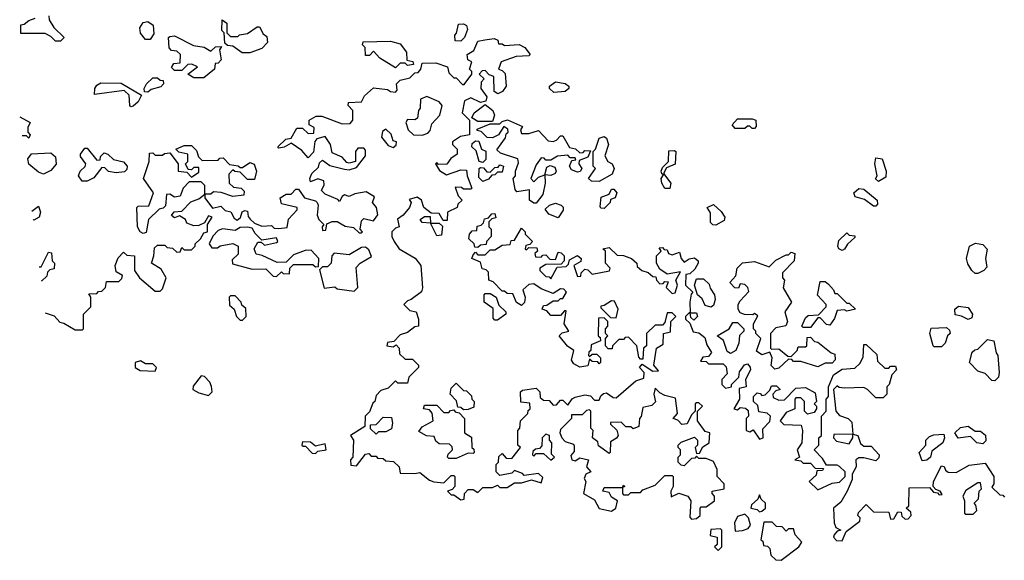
# Model space of a CAD drawing. Extents: x 2710666 to 2828562, y 857017 to 964538.
# Tile 37 of 138: x 2712607 to 2716664, y 898740 to 900969. Entities that reach past the tile are written whole.
import ezdxf

# ---------------------------------------------------------------- set-up
doc = ezdxf.new("R2010")
doc.units = 0

msp = doc.modelspace()

# ---------------------------------------------------------------- linework, layer by layer
at = {"layer": '0CON05XD'}
for points in [[(2712727.5, 900985), (2712728.3, 900968.3), (2712747, 900937), (2712790, 900895), (2712775, 900880), (2712755, 900880), (2712735, 900900), (2712711.7, 900911.7), (2712611.7, 900911.7), (2712611.7, 900948.3), (2712625, 900950), (2712643.9, 900966.1), (2712670, 900975)], [(2713145, 900887.5), (2713125, 900887.5), (2713104.2, 900914.2), (2713101.9, 900935), (2713115, 900957.5), (2713135, 900961.2), (2713156.2, 900946.2), (2713159.3, 900910.7), (2713145, 900887.5)], [(2713555, 900832.5), (2713523, 900833), (2713485, 900860), (2713462.5, 900862.5), (2713451.7, 900871.7), (2713450, 900915), (2713440, 900925), (2713441.7, 900968.3), (2713460, 900955), (2713460, 900915), (2713475, 900900), (2713505, 900900), (2713513, 900907), (2713545, 900912.5), (2713585, 900940), (2713595, 900940), (2713610.7, 900910.7), (2713625, 900900), (2713627.5, 900875), (2713605, 900850), (2713555, 900832.5)], [(2714425, 900880), (2714401.7, 900881.7), (2714400, 900905), (2714407, 900913), (2714415, 900950), (2714435, 900952.5), (2714447.5, 900945), (2714451.7, 900928.3), (2714440, 900895), (2714425, 900880)], [(2712711.9, 899760.1), (2712748.3, 899748.3), (2712771.7, 899721.7), (2712788.3, 899718.3), (2712835, 899690), (2712865, 899690), (2712870, 899695), (2712870, 899755), (2712900, 899785), (2712900, 899825), (2712891.7, 899838.3), (2712925, 899840), (2712931.7, 899848.3), (2712945, 899850), (2712960, 899865), (2712965, 899890), (2713015, 899890), (2713028.3, 899901.7), (2713030, 899915), (2713005, 899930), (2713000, 899955), (2713013, 899987), (2713035, 900010), (2713048.3, 899998.3), (2713080, 899995), (2713080, 899935), (2713100, 899905), (2713165, 899850), (2713185, 899850), (2713195, 899860), (2713210, 899905), (2713190, 899940), (2713150, 899965), (2713160, 899995), (2713161.7, 900028.3), (2713175, 900040), (2713205, 900040), (2713215, 900030), (2713237, 900027), (2713255, 900010), (2713268.3, 900011.7), (2713275, 900030), (2713285, 900020), (2713315, 900020), (2713330, 900035), (2713330, 900045), (2713352.5, 900065), (2713365, 900090), (2713380, 900095), (2713380, 900125), (2713400, 900155), (2713385, 900160), (2713368.3, 900131.7), (2713345, 900120), (2713325, 900118.8), (2713295, 900130), (2713290, 900145), (2713265, 900160), (2713245, 900152.5), (2713231.7, 900161.7), (2713243, 900177), (2713275, 900180), (2713311.7, 900218.3), (2713345, 900230), (2713370, 900250), (2713370, 900285), (2713355, 900300), (2713305, 900300), (2713280, 900275), (2713268.3, 900241.7), (2713245, 900237.5), (2713225, 900250), (2713211.7, 900248.3), (2713208.3, 900201.7), (2713198.3, 900191.7), (2713181.7, 900188.3), (2713137.5, 900145), (2713128.3, 900091.7), (2713115, 900087.5), (2713103.9, 900093.9), (2713092.5, 900115), (2713090, 900195), (2713095, 900200), (2713138.3, 900201.7), (2713157.5, 900255), (2713117.5, 900315), (2713140, 900385), (2713141.7, 900418.3), (2713155, 900420), (2713165, 900410), (2713195, 900410), (2713203, 900417), (2713225, 900420), (2713260, 900375), (2713260, 900345), (2713295, 900340), (2713315, 900320), (2713345, 900340), (2713345, 900360), (2713325, 900360), (2713315, 900350), (2713301.7, 900351.7), (2713290, 900375), (2713300, 900385), (2713300, 900415), (2713262.5, 900422.5), (2713250, 900435), (2713285, 900450), (2713315, 900450), (2713335, 900430), (2713343, 900403), (2713358.3, 900388.3), (2713425, 900390), (2713431.7, 900398.3), (2713445, 900400), (2713471.7, 900371.7), (2713507, 900367), (2713515, 900360), (2713525, 900360), (2713555, 900380), (2713573, 900373), (2713582.5, 900345), (2713575, 900310), (2713545, 900310), (2713515, 900340), (2713493, 900343), (2713485, 900350), (2713468.3, 900331.7), (2713470, 900295), (2713488.3, 900278.3), (2713520, 900275), (2713531.7, 900261.7), (2713530, 900245), (2713485, 900240), (2713437, 900257), (2713405, 900260), (2713395, 900250), (2713370, 900250), (2713370, 900235), (2713401.7, 900191.7), (2713435, 900200), (2713453, 900183), (2713476.4, 900176.4), (2713490.7, 900150.7), (2713503, 900143), (2713517, 900153), (2713523.6, 900176.4), (2713535, 900182.5), (2713545, 900180), (2713548.3, 900158.3), (2713557, 900147), (2713575, 900130), (2713605, 900117.5), (2713645, 900120), (2713655, 900110), (2713675, 900107.5), (2713708.3, 900111.7), (2713713.9, 900146.1), (2713750, 900185), (2713750, 900195), (2713685, 900210), (2713680, 900235), (2713705, 900250), (2713725, 900250), (2713745, 900270), (2713755, 900270), (2713780, 900235), (2713825, 900222.5), (2713832.5, 900215), (2713836.7, 900205), (2713833, 900163), (2713840, 900145), (2713860, 900125), (2713852.5, 900115), (2713855, 900100), (2713868.3, 900101.7), (2713873, 900127), (2713895, 900136.7), (2713915, 900137.5), (2713948.3, 900118.3), (2713981.7, 900111.7), (2714005, 900090), (2714015, 900090), (2714020, 900095), (2714010, 900105), (2714015, 900140), (2714025, 900150), (2714065, 900140), (2714082.5, 900165), (2714077.5, 900195), (2714060, 900215), (2714068.3, 900238.3), (2714035, 900260), (2713988.3, 900251.7), (2713965, 900240), (2713945, 900247.5), (2713935, 900240), (2713925, 900220), (2713918.3, 900228.3), (2713865, 900250), (2713850, 900265), (2713861.7, 900288.3), (2713860, 900305), (2713835, 900312.5), (2713805, 900300), (2713802.5, 900315), (2713810, 900335), (2713838.3, 900361.7), (2713841.7, 900378.3), (2713855, 900390), (2713885, 900367.5), (2713945, 900352.5), (2713965, 900350), (2713995, 900360), (2714031.7, 900408.3), (2714031.7, 900431.7), (2714025, 900440), (2714000.7, 900439.3), (2713990, 900425), (2713990, 900385), (2713965, 900377.5), (2713955, 900380), (2713935, 900402.5), (2713895, 900420), (2713887.5, 900455), (2713865, 900487.5), (2713831.7, 900478.3), (2713823, 900467), (2713817, 900423), (2713795, 900400), (2713769.3, 900429.3), (2713725, 900460), (2713697, 900443), (2713675, 900440), (2713670, 900445), (2713703, 900477), (2713725, 900480), (2713748.3, 900521.7), (2713771.7, 900521.7), (2713795, 900500), (2713818.3, 900501.7), (2713820, 900525), (2713800, 900535), (2713800, 900555), (2713828.3, 900571.7), (2713851.7, 900571.7), (2713935, 900540), (2713968.3, 900541.7), (2713980, 900555), (2713980, 900595), (2713960, 900615), (2713961.7, 900628.3), (2714015, 900630), (2714027.5, 900655), (2714065, 900687.5), (2714121.7, 900681.7), (2714135, 900672.5), (2714155, 900670), (2714161.7, 900678.3), (2714160, 900705), (2714175, 900720), (2714215, 900730), (2714235, 900750), (2714248.3, 900751.7), (2714260, 900765), (2714265, 900790), (2714321.7, 900791.7), (2714370, 900775), (2714375, 900750), (2714395, 900730), (2714405, 900730), (2714431.7, 900701.7), (2714438.3, 900701.7), (2714470, 900745), (2714470, 900755), (2714460, 900765), (2714470, 900795), (2714453, 900803), (2714450, 900825), (2714478.3, 900841.7), (2714495, 900880), (2714523.6, 900886.4), (2714561.7, 900891.7), (2714577.5, 900885), (2714580, 900870), (2714595, 900870), (2714605, 900862.5), (2714665, 900866.7), (2714687.5, 900855), (2714710, 900825), (2714705, 900820), (2714653, 900817), (2714590, 900795), (2714580, 900765), (2714595, 900760), (2714607, 900747), (2714611.2, 900695), (2714596.4, 900673.6), (2714577, 900663), (2714562.5, 900672.5), (2714560, 900735), (2714541.7, 900741.7), (2714525, 900760), (2714511.7, 900758.3), (2714500, 900745), (2714520, 900725), (2714508.3, 900711.7), (2714507.5, 900685), (2714531.7, 900651.7), (2714527, 900633), (2714505, 900627.5), (2714465, 900647.5), (2714440, 900635), (2714430, 900585), (2714460, 900555), (2714460, 900495), (2714423, 900487), (2714390, 900465), (2714390, 900455), (2714410, 900435), (2714410, 900415), (2714383.3, 900396.7), (2714366.2, 900373.8), (2714331.7, 900371.7), (2714325, 900380), (2714320, 900375), (2714337, 900347), (2714365, 900330), (2714425, 900350), (2714448.3, 900348.3), (2714450, 900325), (2714470, 900275), (2714465, 900270), (2714435, 900270), (2714427, 900277), (2714401.7, 900278.3), (2714413, 900243), (2714430, 900225), (2714411.7, 900208.3), (2714410, 900195), (2714370, 900175), (2714368.3, 900141.7), (2714351.7, 900141.7), (2714335, 900170), (2714301.7, 900171.7), (2714272.5, 900195), (2714262.5, 900225), (2714245, 900237.5), (2714211.7, 900228.3), (2714220, 900215), (2714212.5, 900195), (2714186.4, 900163.6), (2714163, 900147), (2714170, 900115), (2714155, 900110), (2714140, 900095), (2714140, 900075), (2714150, 900055), (2714170, 900025), (2714236.1, 899986.1), (2714260, 899955), (2714267, 899863), (2714262.5, 899847.5), (2714220, 899815)], [(2713365, 900730), (2713325, 900730), (2713300, 900745), (2713340, 900775), (2713316.4, 900786.4), (2713300, 900785), (2713275, 900760), (2713245, 900760), (2713231.7, 900771.7), (2713241.7, 900788.3), (2713268.3, 900791.7), (2713270, 900825), (2713255, 900840), (2713231.7, 900841.7), (2713223, 900853), (2713220, 900895), (2713225, 900900), (2713245, 900902.5), (2713323, 900863), (2713366.4, 900856.4), (2713395, 900840), (2713413, 900857), (2713438.3, 900858.3), (2713430, 900845), (2713437, 900803), (2713425, 900790), (2713411.7, 900788.3), (2713410, 900765), (2713365, 900730)], [(2714155, 900770), (2714090.7, 900810.7), (2714065, 900840), (2714048.3, 900821.7), (2714031.7, 900821.7), (2714030, 900855), (2714020, 900865), (2714021.7, 900878.3), (2714135, 900880), (2714175, 900870), (2714200, 900835), (2714201.7, 900801.7), (2714227, 900797), (2714230, 900785), (2714205, 900780), (2714195, 900790), (2714175, 900790), (2714155, 900770)], [(2713135, 900670), (2713121.7, 900671.7), (2713120, 900685), (2713130, 900705), (2713155, 900730), (2713175, 900730), (2713185, 900720), (2713198.3, 900718.3), (2713200, 900705), (2713188.3, 900691.7), (2713148.3, 900681.7), (2713135, 900670)], [(2714808.3, 900668.3), (2714790, 900685), (2714790, 900695), (2714815, 900712.5), (2714855, 900706.7), (2714870, 900695), (2714870, 900685), (2714855, 900672.5), (2714808.3, 900668.3)], [(2713065, 900610), (2713060, 900615), (2713057.5, 900657.5), (2713037.5, 900677.5), (2712915, 900660), (2712916, 900685), (2712925, 900698.8), (2712941.7, 900708.3), (2713025, 900707.5), (2713108.3, 900658.3), (2713095, 900630), (2713075, 900612.5), (2713065, 900610)], [(2714265, 900492.5), (2714288.3, 900501.7), (2714297.5, 900512.5), (2714305, 900540), (2714337.5, 900575), (2714347.5, 900615), (2714335, 900630), (2714285, 900652.5), (2714258.3, 900641.7), (2714257.5, 900605), (2714250, 900595), (2714246.4, 900563.6), (2714235, 900556.7), (2714205, 900557.5), (2714197.5, 900545), (2714207.5, 900515), (2714230, 900495), (2714265, 900492.5)], [(2714555, 900550), (2714495, 900550), (2714470, 900565), (2714480, 900585), (2714525, 900620), (2714556.7, 900595), (2714563.3, 900575), (2714555, 900550)], [(2712606.9, 900568.8), (2712650, 900545), (2712640, 900525), (2712640, 900505), (2712650, 900495), (2712645, 900480), (2712635, 900490), (2712617.1, 900490)], [(2714735, 900212.5), (2714725, 900212.5), (2714707.5, 900225), (2714707, 900267), (2714655, 900260), (2714648.3, 900268.3), (2714640, 900315), (2714650, 900325), (2714650, 900345), (2714661.7, 900378.3), (2714660, 900395), (2714588.3, 900418.3), (2714573, 900433), (2714608.3, 900481.7), (2714611.7, 900498.3), (2714620, 900505), (2714618.3, 900518.3), (2714601.7, 900528.3), (2714580, 900495), (2714555, 900482.5), (2714533, 900483), (2714508.3, 900508.3), (2714491.7, 900511.7), (2714491.7, 900518.3), (2714545, 900540), (2714585, 900540), (2714595, 900550), (2714616.4, 900556.4), (2714678.3, 900528.3), (2714670, 900515), (2714675, 900500), (2714705, 900500), (2714745, 900512.5), (2714785, 900470), (2714805, 900467.5), (2714818.3, 900471.7), (2714835, 900490), (2714845, 900490), (2714871.7, 900441.7), (2714897, 900437), (2714915, 900420), (2714928.3, 900421.7), (2714935, 900430), (2714958.3, 900428.3), (2714948.3, 900401.7), (2714911.7, 900388.3), (2714910, 900375), (2714922.5, 900355), (2714916.4, 900343.6), (2714905, 900340), (2714880.7, 900350.7), (2714872.5, 900365), (2714881.7, 900388.3), (2714898.3, 900391.7), (2714895, 900400), (2714875, 900400), (2714865, 900410), (2714823, 900407), (2714795, 900390), (2714775, 900390), (2714768.3, 900398.3), (2714755, 900400), (2714735, 900370), (2714712.5, 900315), (2714725, 900300), (2714745, 900320), (2714770, 900330), (2714778.3, 900361.7), (2714792.5, 900367.5), (2714811.7, 900361.7), (2714817.5, 900345), (2714812.5, 900335), (2714795, 900326.7), (2714770, 900330), (2714772.5, 900295), (2714761.7, 900248.3), (2714735, 900212.5)], [(2715635, 900520), (2715625, 900520), (2715615, 900530), (2715605, 900530), (2715595, 900520), (2715555, 900520), (2715542.5, 900535), (2715565, 900560), (2715625, 900560), (2715640, 900555), (2715641.7, 900528.3), (2715635, 900520)], [(2714145, 900442.5), (2714158.3, 900451.7), (2714160, 900465), (2714145, 900470), (2714137, 900497), (2714115, 900517.5), (2714101.7, 900508.3), (2714097.5, 900485), (2714125, 900450), (2714145, 900442.5)], [(2714515, 900380), (2714500, 900385), (2714488.3, 900428.3), (2714470, 900445), (2714471.7, 900458.3), (2714485, 900470), (2714498.3, 900468.3), (2714510, 900435), (2714527, 900427), (2714527, 900393), (2714515, 900380)], [(2714995, 900302.5), (2714963, 900303), (2714950, 900315), (2714980, 900355), (2714970, 900365), (2714970, 900425), (2714980, 900435), (2714995, 900480), (2715015, 900487.5), (2715025, 900480), (2715032.5, 900455), (2715018.3, 900408.3), (2715030, 900385), (2715047.5, 900375), (2715056.7, 900355), (2715048.3, 900331.7), (2714995, 900302.5)], [(2712885, 900303.3), (2712863.8, 900303.8), (2712848.8, 900325), (2712855.9, 900344.1), (2712876.4, 900363.6), (2712880, 900375), (2712857.5, 900405), (2712857.5, 900415), (2712875, 900440), (2712885, 900440), (2712925, 900390), (2712938.3, 900391.7), (2712940, 900405), (2712955, 900420), (2712970, 900415), (2712993, 900393), (2713035, 900382.5), (2713050, 900365), (2713048.3, 900351.7), (2713038.3, 900341.7), (2713005, 900337.5), (2712973, 900343), (2712958.3, 900358.3), (2712945, 900360), (2712913, 900317), (2712885, 900303.3)], [(2715285, 900272.5), (2715265, 900272.5), (2715252.5, 900295), (2715250, 900315), (2715260, 900330), (2715253, 900333), (2715250, 900345), (2715255, 900360), (2715280, 900385), (2715281.7, 900428.3), (2715305, 900430), (2715310, 900425), (2715307, 900373), (2715271.7, 900358.3), (2715260, 900335), (2715290, 900295), (2715285, 900272.5)], [(2712705, 900332.5), (2712685, 900340), (2712643.9, 900373.9), (2712640, 900395), (2712655, 900416.2), (2712735, 900420), (2712754.3, 900404.3), (2712757.1, 900372.9), (2712735, 900347.5), (2712705, 900332.5)], [(2716145, 900302.5), (2716132.5, 900312.5), (2716140, 900325), (2716130, 900375), (2716135, 900400), (2716160, 900395), (2716177.5, 900345), (2716175, 900320), (2716145, 900302.5)], [(2714515, 900302.5), (2714498.3, 900318.3), (2714500, 900355), (2714505, 900360), (2714518.3, 900358.3), (2714531.7, 900341.7), (2714545, 900340), (2714565, 900360), (2714578.3, 900361.7), (2714585, 900370), (2714600, 900365), (2714595, 900340), (2714575, 900340), (2714565, 900330), (2714551.7, 900328.3), (2714538.3, 900311.7), (2714515, 900302.5)], [(2715015, 900190), (2715001.7, 900191.7), (2714998.3, 900198.3), (2715003, 900237), (2715035, 900250), (2715045, 900270), (2715055, 900270), (2715067.5, 900255), (2715060, 900235), (2715041.7, 900228.3), (2715040, 900215), (2715015, 900190)], [(2716135, 900200), (2716125, 900200), (2716088, 900228), (2716049.3, 900239.3), (2716043.3, 900255), (2716065, 900273.3), (2716085, 900270), (2716140, 900225), (2716141.7, 900208.3), (2716135, 900200)], [(2712657.5, 900179.1), (2712685, 900200), (2712692.5, 900175), (2712687.5, 900155), (2712665, 900142.5), (2712661.8, 900145.3)], [(2714825, 900152.5), (2714787, 900167), (2714771.7, 900188.3), (2714790, 900205), (2714815, 900213.3), (2714837.5, 900205), (2714845.9, 900195.9), (2714846.4, 900183.6), (2714825, 900152.5)], [(2715475, 900122.5), (2715463, 900123), (2715453, 900133), (2715453, 900173), (2715440, 900195), (2715465, 900207.5), (2715497.7, 900177.7), (2715512.5, 900155), (2715509.3, 900140.7), (2715475, 900122.5)], [(2714325, 900077.5), (2714300, 900130), (2714265, 900132.5), (2714257.5, 900145), (2714275, 900157.5), (2714298.3, 900158.3), (2714300, 900130), (2714335, 900130), (2714348.3, 900118.3), (2714345, 900080), (2714325, 900077.5)], [(2714495, 900030), (2714481.7, 900031.7), (2714480, 900045), (2714457.5, 900065), (2714460, 900085), (2714471.7, 900098.3), (2714490, 900100), (2714491.7, 900118.3), (2714508.3, 900121.7), (2714518.3, 900131.7), (2714521.7, 900148.3), (2714538.3, 900151.7), (2714551.7, 900168.3), (2714565, 900170), (2714568.3, 900151.7), (2714551.7, 900148.3), (2714540, 900135), (2714540, 900115), (2714550, 900105), (2714550, 900075), (2714530, 900055), (2714528.3, 900041.7), (2714505, 900040), (2714495, 900030)], [(2713665, 899910), (2713685, 899930), (2713692.5, 899922.5), (2713718.3, 899921.7), (2713720, 899945), (2713735, 899960), (2713815, 899960), (2713825, 899950), (2713838.3, 899951.7), (2713840, 899985), (2713808.3, 900018.3), (2713783, 900017), (2713735, 900000), (2713705, 899970), (2713668.3, 899968.3), (2713606.4, 899996.4), (2713581.7, 900001.7), (2713572.5, 900025), (2713588.3, 900051.7), (2713601.7, 900051.7), (2713615, 900040), (2713665, 900050), (2713670, 900055), (2713665, 900070), (2713605, 900060), (2713577, 900087), (2713565, 900110), (2713545, 900113.3), (2713515, 900112.5), (2713495, 900100), (2713443, 900107), (2713425, 900100), (2713403, 900077), (2713387.5, 900045), (2713398.3, 900028.3), (2713421.7, 900028.3), (2713433, 900037), (2713485, 900046.7), (2713507.5, 900035), (2713507, 900003), (2713481.7, 899978.3), (2713483, 899963), (2713565, 899940), (2713621.7, 899941.7), (2713651.7, 899911.7), (2713665, 899910)], [(2714220, 899815), (2714205, 899810), (2714190, 899795), (2714215, 899770), (2714240, 899765), (2714250, 899735), (2714250, 899705), (2714235, 899702.5), (2714205, 899680), (2714175, 899670), (2714148.3, 899641.7), (2714121.7, 899638.3), (2714120, 899625), (2714145, 899620), (2714158.3, 899628.3), (2714170, 899615), (2714171.7, 899591.7), (2714195, 899570), (2714225, 899570), (2714250, 899545), (2714250, 899535), (2714210, 899495), (2714205, 899470), (2714165, 899470), (2714155, 899480), (2714125, 899450), (2714095, 899440), (2714075, 899420), (2714070, 899395), (2714061.7, 899388.3), (2714048.3, 899351.7), (2714030, 899335), (2714028.3, 899291.7), (2713970, 899255), (2713982.5, 899235), (2713980, 899165), (2713970, 899155), (2713971.7, 899131.7), (2713995, 899130), (2714031.7, 899178.3), (2714045, 899180), (2714055, 899170), (2714075, 899170), (2714081.7, 899161.7), (2714105, 899160), (2714115, 899150), (2714147, 899147), (2714170, 899125), (2714175, 899100), (2714235, 899097.5), (2714255, 899102.5), (2714295, 899070), (2714313, 899063), (2714355, 899060), (2714385, 899090), (2714395, 899090), (2714400, 899085), (2714400, 899045), (2714388.3, 899031.7), (2714370, 899025), (2714385, 899010), (2714395, 899010), (2714425, 898990), (2714438.3, 898991.7), (2714440, 899015), (2714455, 899032.5), (2714475, 899032.5), (2714495, 899020), (2714515, 899040), (2714555, 899040), (2714575, 899050), (2714585, 899040), (2714615, 899040), (2714645, 899060), (2714675, 899060), (2714715, 899072.5), (2714755, 899060), (2714761.7, 899081.7), (2714745, 899097.5), (2714685, 899090), (2714678.3, 899098.3), (2714645, 899110), (2714635, 899100), (2714585, 899090), (2714570, 899105), (2714570, 899135), (2714580, 899145), (2714581.7, 899168.3), (2714595, 899180), (2714611.7, 899161.7), (2714635, 899160), (2714670, 899205), (2714660, 899215), (2714660, 899275), (2714667.5, 899285), (2714670, 899315), (2714700, 899345), (2714701.7, 899358.3), (2714710, 899365), (2714708.3, 899388.3), (2714671.7, 899391.7), (2714670, 899435), (2714678.3, 899441.7), (2714735, 899450), (2714750, 899435), (2714751.7, 899411.7), (2714765, 899400), (2714788.3, 899398.3), (2714805, 899380), (2714818.3, 899381.7), (2714835, 899400), (2714845, 899400), (2714865, 899380), (2714883.6, 899406.4), (2714895, 899412.5), (2714935, 899422.5), (2714958.3, 899418.3), (2714975, 899400), (2714995, 899400), (2715001.7, 899418.3), (2715011.7, 899428.3), (2715025, 899430), (2715051.7, 899411.7), (2715065, 899410), (2715145, 899480), (2715178.3, 899491.7), (2715180, 899515), (2715160, 899535), (2715171.7, 899548.3), (2715215, 899520), (2715238.3, 899521.7), (2715220, 899545), (2715230, 899615), (2715258.3, 899631.7), (2715260, 899675), (2715288.3, 899681.7), (2715290, 899725), (2715310, 899745), (2715295, 899760), (2715275, 899760), (2715265, 899720), (2715255, 899710), (2715225, 899710), (2715190, 899675), (2715190, 899625), (2715177.5, 899615), (2715175, 899570), (2715165, 899570), (2715158.3, 899578.3), (2715150, 899625), (2715115, 899660), (2715101.7, 899658.3), (2715095, 899650), (2715075, 899650), (2715050, 899625), (2715048.3, 899611.7), (2715031.7, 899611.7), (2715020, 899625), (2715020, 899655), (2715030, 899665), (2715020, 899675), (2715020, 899695), (2715030, 899705), (2715030, 899725), (2715015, 899740), (2714991.7, 899738.3), (2714990, 899665), (2714998.3, 899658.3), (2715000, 899645), (2714961.7, 899628.3), (2714960, 899605), (2714951.7, 899598.3), (2714950, 899585), (2714955, 899580), (2714965, 899590), (2714985, 899590), (2715000, 899575), (2715000, 899555), (2714995, 899550), (2714988.3, 899558.3), (2714965, 899560), (2714955, 899570), (2714948.3, 899541.7), (2714915, 899536.7), (2714890.7, 899550.7), (2714880, 899565), (2714890, 899605), (2714863.6, 899623.6), (2714830, 899665), (2714841.7, 899678.3), (2714870, 899685), (2714850, 899715), (2714858.3, 899768.3), (2714851.7, 899768.3), (2714835, 899750), (2714795, 899750), (2714778.3, 899768.3), (2714760, 899775), (2714765, 899790), (2714778.3, 899791.7), (2714805, 899810), (2714825, 899810), (2714835, 899820), (2714845, 899820), (2714860, 899845), (2714848.3, 899858.3), (2714835, 899860), (2714805, 899840), (2714755, 899860), (2714725, 899880), (2714705, 899877.5), (2714680, 899855), (2714690, 899825), (2714687, 899803), (2714675, 899790), (2714653.6, 899803.6), (2714638.3, 899838.3), (2714615, 899840), (2714605, 899850), (2714595, 899850), (2714558.3, 899888.3), (2714540, 899895), (2714538.3, 899928.3), (2714528.3, 899938.3), (2714511.7, 899941.7), (2714505, 899970), (2714470, 899985), (2714475, 900000), (2714485, 900010), (2714495, 900000), (2714525, 900000), (2714545, 900020), (2714565, 900020), (2714595, 900040), (2714628.3, 900041.7), (2714631.7, 900058.3), (2714645, 900060), (2714675, 900110), (2714690, 900095), (2714690, 900085), (2714720, 900055), (2714708.3, 900041.7), (2714691.7, 900038.3), (2714690, 900025), (2714695, 900020), (2714705, 900030), (2714738.3, 900028.3), (2714740, 900015), (2714730, 900005), (2714731.7, 899991.7), (2714755, 899990), (2714761.7, 899998.3), (2714775, 900000), (2714791.7, 899981.7), (2714815, 899980), (2714825, 900010), (2714838.3, 900008.3), (2714850, 899995), (2714850, 899975), (2714838.3, 899961.7), (2714775, 899960), (2714750, 899945), (2714750, 899935), (2714775, 899910), (2714788.3, 899908.3), (2714795, 899900), (2714821.7, 899948.3), (2714858.3, 899951.7), (2714868.3, 899961.7), (2714871.7, 899978.3), (2714905, 899997.5), (2714920, 899985), (2714918.3, 899971.7), (2714890, 899955), (2714905, 899910), (2714918.3, 899911.7), (2714920, 899925), (2714935, 899940), (2714948.3, 899938.3), (2714965, 899920), (2715037, 899933), (2715040, 899945), (2715020, 899965), (2715020, 900015), (2715010, 900025), (2715035, 900030), (2715068.3, 899998.3), (2715095, 899997.5), (2715127.5, 899985), (2715150, 899965), (2715151.7, 899951.7), (2715170, 899935), (2715197, 899927), (2715215, 899910), (2715228.3, 899908.3), (2715230, 899895), (2715245, 899880), (2715258.3, 899881.7), (2715265, 899890), (2715278.3, 899888.3), (2715270, 899865), (2715295, 899840), (2715307, 899843), (2715317.5, 899875), (2715310, 899895), (2715330, 899930), (2715275, 899920), (2715245, 899940), (2715230, 899965), (2715230, 899995), (2715250, 900015), (2715241.7, 900028.3), (2715255, 900030), (2715261.7, 900021.7), (2715275, 900020), (2715280, 900005), (2715295, 900000), (2715325, 900010), (2715332.5, 899985), (2715345, 899970), (2715365, 899983.3), (2715387.7, 899987.7), (2715402.5, 899975), (2715402.5, 899965), (2715389.3, 899940.7), (2715368.3, 899921.7), (2715351.7, 899918.3), (2715350, 899875), (2715380, 899845), (2715373, 899837), (2715367.5, 899805), (2715370, 899760), (2715395, 899760), (2715400, 899745), (2715385, 899730), (2715371.7, 899741.7), (2715370, 899760), (2715365, 899760), (2715350, 899745), (2715350, 899735), (2715368.3, 899718.3), (2715381.7, 899681.7), (2715405, 899677.5), (2715429.3, 899659.3), (2715438.3, 899628.3), (2715457, 899597), (2715445, 899580), (2715421.7, 899578.3), (2715411.7, 899561.7), (2715435, 899560), (2715445, 899550), (2715505, 899550), (2715518.3, 899538.3), (2715521.7, 899508.3), (2715500, 899485), (2715500, 899465), (2715515, 899450), (2715540, 899455), (2715540, 899465), (2715570, 899495), (2715573, 899517), (2715593.6, 899546.4), (2715605, 899550), (2715617, 899537), (2715617.5, 899525), (2715597.5, 899485), (2715600, 899455), (2715571.7, 899448.3), (2715572.5, 899405), (2715550, 899365), (2715565, 899360), (2715575, 899370), (2715597, 899367), (2715608.3, 899358.3), (2715610, 899335), (2715600, 899325), (2715600, 899275), (2715615, 899270), (2715628.3, 899278.3), (2715655, 899240), (2715670, 899245), (2715668.3, 899281.7), (2715698.3, 899311.7), (2715700, 899335), (2715687, 899347), (2715651.7, 899351.7), (2715648.3, 899378.3), (2715630, 899395), (2715630, 899415), (2715645, 899430), (2715658.3, 899428.3), (2715665, 899420), (2715678.3, 899421.7), (2715698.3, 899441.7), (2715705, 899460), (2715725, 899460), (2715740, 899445), (2715721.7, 899438.3), (2715710, 899425), (2715711.7, 899411.7), (2715735, 899400), (2715758.3, 899401.7), (2715805, 899450), (2715845, 899452.5), (2715885, 899430), (2715890, 899395), (2715880, 899385), (2715890, 899375), (2715890, 899365), (2715880, 899350), (2715852.5, 899342.5), (2715840, 899355), (2715840, 899395), (2715825, 899410), (2715805, 899410), (2715800, 899405), (2715800, 899365), (2715765, 899350), (2715740, 899315), (2715755, 899300), (2715827, 899297), (2715832.5, 899275), (2715830, 899225), (2715810, 899195), (2715820, 899165), (2715800, 899155), (2715825, 899150), (2715835, 899140), (2715865, 899140), (2715885, 899120), (2715918.3, 899118.3), (2715915, 899110), (2715891.7, 899108.3), (2715888.3, 899091.7), (2715860, 899065), (2715895, 899030), (2715955, 899057.5), (2715985, 899062.5), (2716007.5, 899085), (2716007.5, 899105), (2715985, 899127.5), (2715975, 899132.5), (2715931.7, 899131.7), (2715915, 899160), (2715880, 899195), (2715900, 899215), (2715900, 899245), (2715910, 899255), (2715910, 899335), (2715930, 899355), (2715930, 899405), (2715940, 899415), (2715940, 899455), (2715960, 899505), (2715995, 899527.5), (2716048.3, 899531.7), (2716068.3, 899551.7), (2716081.7, 899578.3), (2716085, 899630), (2716095, 899630), (2716138.3, 899588.3), (2716141.7, 899561.7), (2716171.7, 899531.7), (2716188.3, 899531.7)], [(2715995, 900017.5), (2715982.5, 900025), (2715977.5, 900035), (2715981.7, 900058.3), (2716015, 900090), (2716025, 900080), (2716048.3, 900078.3), (2716048.3, 900071.7), (2716017, 900043), (2716005, 900022.5), (2715995, 900017.5)], [(2713985, 899850), (2714000, 899865), (2713993, 899947), (2714010, 899965), (2714057, 899993), (2714045, 900020), (2714031.7, 900031.7), (2714015, 900030), (2713965, 900000), (2713903, 900007), (2713892.5, 899995), (2713890, 899965), (2713875, 899950), (2713855, 899950), (2713842.5, 899937.5), (2713861.7, 899861.7), (2713905, 899867.5), (2713915, 899860), (2713985, 899850)], [(2716555, 899922.5), (2716543, 899923), (2716530, 899935), (2716513, 899963), (2716507.5, 899985), (2716520, 900035), (2716545, 900047.5), (2716575, 900042.5), (2716593, 900023), (2716586.2, 899985), (2716591.7, 899948.3), (2716580, 899935), (2716555, 899922.5)], [(2712687.1, 899950.6), (2712695, 899950), (2712725, 900010), (2712738.3, 900008.3), (2712740, 899975), (2712750, 899965), (2712748.3, 899941.7), (2712731.7, 899938.3), (2712721.7, 899928.3), (2712718.3, 899911.7), (2712698.3, 899891.7), (2712694.8, 899891.5)], [(2715718.3, 899528.3), (2715703, 899543), (2715706.7, 899575), (2715698.3, 899598.3), (2715665, 899587.5), (2715643, 899603), (2715660, 899655), (2715640, 899675), (2715640, 899685), (2715630, 899695), (2715630, 899715), (2715648.3, 899748.3), (2715635, 899757.5), (2715627.5, 899752.5), (2715593, 899753), (2715575, 899760), (2715567.5, 899775), (2715567.5, 899795), (2715575, 899810), (2715611.7, 899848.3), (2715607.5, 899865), (2715595, 899877.5), (2715575, 899880), (2715568.3, 899861.7), (2715553, 899863), (2715532.5, 899885), (2715557, 899913), (2715562.5, 899945), (2715585, 899966.7), (2715635, 899972.5), (2715695, 899950), (2715723, 899977), (2715765, 900000), (2715775, 900000), (2715785, 900010), (2715800, 900005), (2715797.5, 899975), (2715750, 899925), (2715750, 899905), (2715757.5, 899895), (2715753, 899863), (2715787.5, 899805), (2715760, 899765), (2715770, 899725), (2715763, 899707), (2715721.7, 899698.3), (2715700, 899675), (2715700, 899615), (2715705, 899610), (2715735, 899612.5), (2715771.7, 899581.7), (2715785, 899580), (2715810, 899605), (2715815, 899620), (2715845, 899620), (2715850, 899625), (2715851.7, 899658.3), (2715865, 899660), (2715881.7, 899641.7), (2715895, 899640), (2715950, 899595), (2715965, 899590), (2715967, 899567), (2715955, 899552.5), (2715925, 899552.5), (2715895, 899537.5), (2715825, 899560), (2715795, 899560), (2715788.3, 899568.3), (2715775, 899570), (2715735, 899532.5), (2715718.3, 899528.3)], [(2715455, 899783.3), (2715430.7, 899790.7), (2715418.3, 899818.3), (2715400, 899835), (2715387.5, 899875), (2715395, 899900), (2715425, 899900), (2715448.3, 899878.3), (2715451.7, 899861.7), (2715470, 899835), (2715472.5, 899815), (2715465, 899790), (2715455, 899783.3)], [(2715865, 899700), (2715835, 899700), (2715830, 899705), (2715845, 899740), (2715855, 899750), (2715898.3, 899751.7), (2715930, 899785), (2715930, 899795), (2715893.6, 899833.6), (2715905, 899890), (2715925, 899890), (2715939.3, 899879.3), (2715960, 899855), (2715965, 899840), (2715975, 899840), (2716015, 899800), (2716025, 899800), (2716050, 899775), (2716015, 899767.5), (2716005, 899772.5), (2715975, 899770), (2715963.6, 899736.4), (2715945, 899710), (2715931.7, 899711.7), (2715905, 899740), (2715895, 899740), (2715865, 899700)], [(2713525, 899730), (2713540, 899745), (2713538.3, 899778.3), (2713521.7, 899791.7), (2713520, 899805), (2713495, 899830), (2713475, 899830), (2713470, 899825), (2713471.7, 899791.7), (2713490, 899775), (2713500, 899745), (2713515, 899730), (2713525, 899730)], [(2714575, 899730), (2714565, 899730), (2714558.3, 899738.3), (2714558.3, 899778.3), (2714520, 899805), (2714520, 899835), (2714525, 899840), (2714545, 899840), (2714570, 899825), (2714581.7, 899791.7), (2714610, 899765), (2714610, 899755), (2714575, 899730)], [(2715065, 899740), (2715072.5, 899775), (2715058.3, 899808.3), (2715045, 899810), (2715015, 899790), (2715001.7, 899788.3), (2715001.7, 899781.7), (2715041.7, 899741.7), (2715065, 899740)], [(2716515, 899732.5), (2716487, 899747), (2716461.7, 899751.7), (2716460, 899775), (2716475, 899787.5), (2716515, 899782.5), (2716532.5, 899755), (2716530, 899740), (2716515, 899732.5)], [(2715535, 899592.5), (2715521.2, 899601.2), (2715506.4, 899646.4), (2715480, 899665), (2715530, 899695), (2715545, 899720), (2715565, 899720), (2715590, 899695), (2715590, 899685), (2715573, 899667), (2715570, 899635), (2715557.5, 899605), (2715535, 899592.5)], [(2716405, 899620), (2716375, 899620), (2716370, 899625), (2716357.5, 899675), (2716363, 899697), (2716425, 899700), (2716438.3, 899688.3), (2716440, 899675), (2716430, 899665), (2716420, 899635), (2716405, 899620)], [(2716625, 899480), (2716611.7, 899481.7), (2716585, 899510), (2716555, 899520), (2716520, 899555), (2716531.7, 899598.3), (2716541.7, 899608.3), (2716555, 899610), (2716595, 899650), (2716620, 899645), (2716630, 899595), (2716637.5, 899585), (2716642.5, 899515), (2716640, 899495), (2716625, 899480)], [(2713165, 899520), (2713170, 899535), (2713155, 899550), (2713125, 899550), (2713105, 899562.5), (2713082.5, 899555), (2713082.5, 899535), (2713103, 899523), (2713165, 899520)], [(2716188.3, 899531.7), (2716195, 899540), (2716215, 899540), (2716220, 899525), (2716200, 899505), (2716190, 899465), (2716180, 899455), (2716180, 899425), (2716165, 899410), (2716135, 899410), (2716100, 899445), (2716085, 899452.5), (2716005, 899450), (2715983, 899453), (2715975, 899460), (2715960, 899445), (2715970, 899355), (2715985, 899337.5), (2716020, 899325), (2716035, 899310), (2716040, 899260), (2716060, 899255), (2716071.7, 899221.7), (2716085, 899210), (2716115, 899210), (2716147.5, 899175), (2716147, 899163), (2716135, 899150), (2716085, 899162.5), (2716065, 899162.5), (2716052.5, 899155), (2716053.3, 899125), (2716037.5, 899095), (2716036.4, 899073.6), (2716016.7, 899025), (2715990, 898980), (2715960, 898955), (2715962.5, 898895), (2715970, 898875), (2715990, 898865), (2715975, 898860), (2715962.5, 898845), (2715960, 898835), (2715971.7, 898821.7), (2715995, 898820), (2716011.7, 898858.3), (2716068.3, 898901.7), (2716070, 898915), (2716060, 898925), (2716063, 898937), (2716095, 898970), (2716125, 898940), (2716188.3, 898938.3), (2716195, 898910), (2716208.3, 898911.7), (2716225, 898940), (2716238.3, 898938.3), (2716241.7, 898921.7), (2716255, 898910), (2716268.3, 898911.7), (2716280, 898925), (2716278.3, 898938.3), (2716260, 898955), (2716270, 898965), (2716271.7, 899038.3), (2716355, 899040), (2716371.7, 899021.7), (2716388.3, 899018.3), (2716395, 899010), (2716408.3, 899011.7), (2716400, 899025), (2716381.7, 899031.7), (2716370, 899045), (2716372.5, 899065), (2716405, 899130), (2716416.4, 899126.4), (2716421.7, 899111.7), (2716433, 899103), (2716465, 899102.5), (2716518.3, 899131.7), (2716585, 899140), (2716620, 899085), (2716620, 899055), (2716611.7, 899041.7), (2716645, 899010), (2716658.3, 899008.3), (2716665, 899000)], [(2713385, 899420), (2713400, 899435), (2713397, 899457), (2713390, 899475), (2713368.3, 899498.3), (2713355, 899500), (2713321.7, 899458.3), (2713320, 899445), (2713345, 899430), (2713385, 899420)], [(2714435, 899360), (2714425, 899370), (2714411.7, 899371.7), (2714407, 899397), (2714380, 899425), (2714385, 899450), (2714405, 899470), (2714435, 899440), (2714448.3, 899438.3), (2714468.3, 899418.3), (2714470, 899405), (2714480, 899395), (2714478.3, 899371.7), (2714455, 899362.5), (2714435, 899360)], [(2715375, 898910), (2715395, 898912.5), (2715410, 898925), (2715410, 898955), (2715415, 898960), (2715435, 898960), (2715470, 898985), (2715470, 899005), (2715460, 899015), (2715460, 899025), (2715510, 899035), (2715510, 899055), (2715480, 899085), (2715480, 899115), (2715465, 899147.5), (2715435, 899160), (2715405, 899160), (2715395, 899170), (2715388.3, 899161.7), (2715375, 899160), (2715345, 899130), (2715331.7, 899131.7), (2715320, 899145), (2715320, 899165), (2715330, 899175), (2715330, 899195), (2715320, 899205), (2715320, 899215), (2715333, 899227), (2715387.5, 899247.5), (2715400, 899235), (2715400, 899215), (2715390, 899205), (2715395, 899180), (2715408.3, 899181.7), (2715421.7, 899208.3), (2715447.5, 899225), (2715450, 899265), (2715431.7, 899271.7), (2715400, 899315), (2715400, 899355), (2715420, 899375), (2715405, 899390), (2715395, 899390), (2715390, 899385), (2715390, 899355), (2715375, 899340), (2715357, 899303), (2715335, 899300), (2715318.3, 899318.3), (2715300, 899325), (2715317.5, 899345), (2715308.3, 899408.3), (2715265, 899420), (2715245, 899430), (2715225, 899450), (2715220, 899425), (2715227, 899393), (2715211.7, 899378.3), (2715175, 899370), (2715167, 899333), (2715160, 899325), (2715158.3, 899291.7), (2715135, 899282.5), (2715125, 899290), (2715105, 899290), (2715085, 899310), (2715041.7, 899308.3), (2715041.7, 899301.7), (2715067, 899277), (2715072.5, 899255), (2715066.4, 899243.6), (2715041.7, 899228.3), (2715040, 899185), (2715035, 899180), (2714991.7, 899211.7), (2714988.3, 899228.3), (2714967.5, 899245), (2714970, 899275), (2714960, 899285), (2714960, 899355), (2714955, 899360), (2714941.7, 899358.3), (2714925, 899340), (2714880, 899340), (2714880, 899325), (2714835, 899280), (2714832.5, 899265), (2714840, 899245), (2714855, 899230), (2714888.3, 899218.3), (2714891.7, 899211.7), (2714891.7, 899188.3), (2714878.3, 899171.7), (2714882.5, 899155), (2714895, 899150), (2714915, 899162.5), (2714950, 899155), (2714942.5, 899125), (2714960, 899105), (2714940, 899095), (2714933, 899077), (2714940, 899065), (2714930, 899015), (2714975, 898990), (2714995, 898953.3), (2715045, 898942.5), (2715062.5, 898955), (2715070, 898985), (2715045, 899000), (2715035, 899020), (2715010, 899025), (2715015, 899040), (2715090, 899040), (2715095, 899050), (2715100, 899045), (2715090, 899040), (2715090, 899015), (2715095, 899010), (2715115, 899010), (2715125, 899020), (2715165, 899020), (2715175, 899030), (2715225, 899050), (2715265, 899090), (2715295, 899090), (2715300, 899085), (2715300, 899045), (2715290, 899025), (2715291.7, 899001.7), (2715322.5, 899017.5), (2715360, 899005), (2715372.5, 898985), (2715368.3, 898918.3), (2715375, 898910)], [(2714405, 899160), (2714375, 899160), (2714370, 899165), (2714371.7, 899178.3), (2714390, 899195), (2714388.3, 899208.3), (2714378.3, 899218.3), (2714335, 899220), (2714321.7, 899231.7), (2714315, 899250), (2714283, 899253), (2714251.7, 899271.7), (2714265, 899290), (2714310, 899315), (2714307, 899347), (2714295, 899360), (2714270, 899365), (2714275, 899380), (2714325, 899380), (2714355, 899350), (2714375, 899350), (2714381.7, 899358.3), (2714395, 899360), (2714401.7, 899351.7), (2714418.3, 899348.3), (2714440, 899325), (2714440, 899265), (2714468.3, 899248.3), (2714470, 899205), (2714478.3, 899198.3), (2714480, 899185), (2714475, 899180), (2714455, 899182.5), (2714405, 899160)], [(2714075, 899260), (2714051.7, 899281.7), (2714051.7, 899298.3), (2714075, 899300), (2714105, 899330), (2714138.3, 899328.3), (2714142.5, 899305), (2714138.3, 899281.7), (2714115, 899270), (2714085, 899270), (2714075, 899260)], [(2716575, 899220), (2716550, 899225), (2716525, 899250), (2716473, 899243), (2716460, 899265), (2716483, 899287), (2716515, 899292.5), (2716543, 899273), (2716565, 899272.5), (2716586.4, 899256.4), (2716587, 899233), (2716575, 899220)], [(2714795, 899152.5), (2714810, 899165), (2714798.3, 899178.3), (2714800, 899225), (2714790, 899235), (2714790, 899255), (2714775, 899260), (2714760, 899245), (2714758.3, 899211.7), (2714748.3, 899201.7), (2714731.7, 899198.3), (2714721.7, 899188.3), (2714720, 899175), (2714725, 899170), (2714735, 899180), (2714765, 899180), (2714795, 899152.5)], [(2716025, 899220), (2716040, 899245), (2716040, 899260), (2715961.7, 899258.3), (2715960, 899245), (2715971.7, 899231.7), (2716025, 899220)], [(2716325, 899150), (2716312.5, 899185), (2716340, 899215), (2716340, 899235), (2716355, 899250), (2716373, 899257), (2716415, 899260), (2716417.5, 899245), (2716410, 899225), (2716365, 899190), (2716360, 899165), (2716345, 899152.5), (2716325, 899150)], [(2713825, 899180), (2713835, 899190), (2713870, 899195), (2713865, 899220), (2713825, 899210), (2713805, 899227.5), (2713771.7, 899228.3), (2713770, 899215), (2713775, 899210), (2713785, 899210), (2713811.7, 899181.7), (2713825, 899180)], [(2716535, 898930), (2716550, 898945), (2716547, 898967), (2716540, 898975), (2716557, 898993), (2716560, 899025), (2716570, 899035), (2716565, 899060), (2716555, 899060), (2716505, 899027.5), (2716492.5, 899005), (2716500, 898985), (2716500, 898935), (2716505, 898930), (2716535, 898930)], [(2715655, 898940), (2715665, 898942.5), (2715680, 898955), (2715680, 898975), (2715661.7, 898991.7), (2715655, 899010), (2715648.3, 898991.7), (2715621.7, 898968.3), (2715620, 898955), (2715645, 898950), (2715655, 898940)], [(2715555, 898860), (2715585, 898862.5), (2715608.3, 898871.7), (2715617.5, 898885), (2715610, 898915), (2715595, 898930), (2715565, 898920), (2715552.5, 898895), (2715555, 898860)], [(2715745, 898740), (2715817.5, 898795), (2715830, 898815), (2715802.5, 898845), (2715795, 898870), (2715775, 898870), (2715765, 898860), (2715748.3, 898878.3), (2715725, 898880), (2715707, 898897), (2715673, 898897), (2715660, 898825), (2715668.3, 898818.3), (2715671.7, 898801.7), (2715688.3, 898798.3), (2715698.3, 898788.3), (2715701.7, 898761.7), (2715721.7, 898741.7), (2715745, 898740)], [(2715485, 898780), (2715500, 898795), (2715500, 898865), (2715495, 898870), (2715455, 898867.5), (2715451.7, 898841.7), (2715480, 898835), (2715480, 898805), (2715470, 898795), (2715485, 898780)]]:
    msp.add_lwpolyline(points, dxfattribs=at)

doc.saveas('drawing.dxf')
